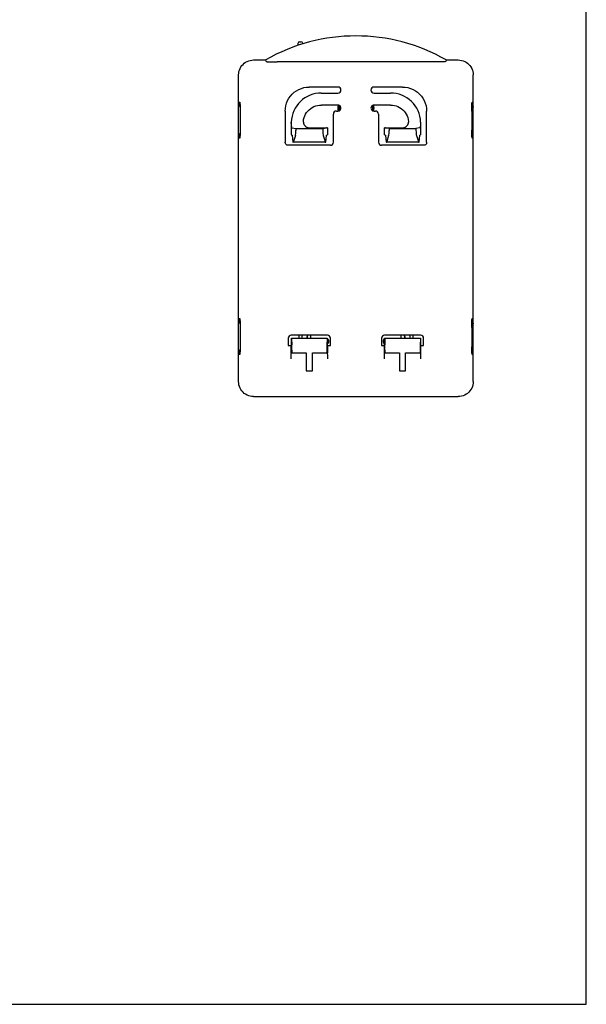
# Model space of a CAD drawing. Header units: inches. Extents: x 0 to 13.8, y 0 to 10.6.
# Tile 27 of 27: x 10 to 13.8, y 0 to 6.4. Entities that reach past the tile are written whole.
import ezdxf

# ---------------------------------------------------------------- set-up
doc = ezdxf.new("R2010")
doc.units = ezdxf.units.IN
doc.header["$LTSCALE"] = 0.75625
doc.header["$MEASUREMENT"] = 0
doc.layers.get('0').update_dxf_attribs({"linetype": 'CONTINUOUS'})

msp = doc.modelspace()

# ---------------------------------------------------------------- linework, layer by layer
at = {"color": 7, "linetype": 'Continuous'}
for p, q in [((13.75, 0), (13.75, 10.625)), ((11.8626, 6.292), (11.8621, 6.2793)), ((11.8744, 6.3034), (11.8831, 6.3034)), ((11.895, 6.2893), (11.8949, 6.292)), ((11.5735, 6.1846), (11.6523, 6.1846)), ((11.6551, 6.1742), (11.6523, 6.1846)), ((11.6774, 6.1728), (11.6845, 6.1726)), ((11.6845, 6.1726), (11.6931, 6.1725)), ((11.6931, 6.1725), (11.7087, 6.1724)), ((11.7087, 6.1724), (11.7279, 6.1724)), ((12.771, 6.1724), (11.7279, 6.1724)), ((12.7878, 6.1725), (12.771, 6.1724)), ((12.7971, 6.1726), (12.7878, 6.1725)), ((12.805, 6.1727), (12.7971, 6.1726)), ((12.8115, 6.1728), (12.805, 6.1727)), ((12.8168, 6.173), (12.8115, 6.1728)), ((12.8334, 6.1846), (12.8307, 6.1742)), ((12.8334, 6.1846), (12.9122, 6.1846)), ((11.4752, 4.0783), (11.4752, 6.0862)), ((13.0106, 4.0783), (13.0106, 6.0862)), ((12.1248, 6.0074), (11.9377, 6.0074)), ((12.5481, 6.0074), (12.361, 6.0074)), ((12.0163, 5.9681), (12.1248, 5.9681)), ((12.361, 5.9681), (12.4694, 5.9681)), ((11.4754, 5.8769), (11.4752, 5.8747)), ((11.477, 5.881), (11.476, 5.879)), ((11.4783, 5.8827), (11.477, 5.881)), ((11.4799, 5.8842), (11.4783, 5.8827)), ((11.4793, 5.8836), (11.4793, 5.8893)), ((11.4817, 5.8853), (11.4799, 5.8842)), ((11.48, 5.909), (11.4827, 5.909)), ((12.1248, 5.8893), (12.0164, 5.8893)), ((12.4693, 5.8893), (12.361, 5.8893)), ((13.003, 5.909), (13.0058, 5.909)), ((13.004, 5.8853), (13.0058, 5.8842)), ((13.0058, 5.8842), (13.0074, 5.8828)), ((13.0065, 5.8836), (13.0065, 5.8893)), ((13.0074, 5.8828), (13.0087, 5.8811)), ((13.0087, 5.8811), (13.0098, 5.8791)), ((13.0098, 5.8791), (13.0104, 5.877)), ((13.0104, 5.877), (13.0106, 5.8747)), ((11.4848, 5.8577), (11.4848, 5.7319)), ((11.7803, 5.8501), (11.7803, 5.6453)), ((12.0952, 5.6453), (12.0952, 5.8303)), ((12.1149, 5.85), (12.1248, 5.85)), ((12.361, 5.85), (12.3709, 5.85)), ((12.3905, 5.8303), (12.3905, 5.6453)), ((12.7055, 5.6453), (12.7055, 5.8501)), ((13.001, 5.85), (13.001, 5.7241)), ((11.8197, 5.7763), (11.8197, 5.7752)), ((11.8197, 5.7752), (11.8197, 5.7741)), ((11.8264, 5.7391), (11.8502, 5.7367)), ((11.8987, 5.778), (11.8987, 5.7787)), ((11.8987, 5.778), (11.8989, 5.7756)), ((11.9389, 5.7402), (12.0507, 5.7402)), ((12.0253, 5.7367), (12.0491, 5.7391)), ((12.0559, 5.7397), (12.0507, 5.7402)), ((12.0559, 5.7397), (12.0559, 5.6934)), ((12.4351, 5.7402), (12.4299, 5.7397)), ((12.4299, 5.6934), (12.4299, 5.7397)), ((12.4351, 5.7402), (12.5469, 5.7402)), ((12.4604, 5.7367), (12.4366, 5.7391)), ((12.587, 5.7787), (12.587, 5.778)), ((12.6594, 5.7391), (12.6356, 5.7367)), ((12.666, 5.7763), (12.6661, 5.7746)), ((11.4754, 5.7048), (11.4752, 5.7071)), ((11.476, 5.7027), (11.4754, 5.7048)), ((11.477, 5.7007), (11.476, 5.7027)), ((11.4784, 5.699), (11.477, 5.7007)), ((11.48, 5.6976), (11.4784, 5.699)), ((11.4793, 5.6925), (11.4793, 5.6982)), ((11.4818, 5.6965), (11.48, 5.6976)), ((11.8197, 5.6934), (11.8252, 5.6929)), ((11.8252, 5.6929), (11.8294, 5.6452)), ((11.8467, 5.6891), (11.8345, 5.6506)), ((11.8502, 5.7367), (11.8502, 5.7234)), ((11.8502, 5.7367), (12.0253, 5.7367)), ((12.0253, 5.7367), (12.0253, 5.7234)), ((12.0289, 5.6891), (12.041, 5.6506)), ((12.0462, 5.6452), (12.0503, 5.6929)), ((12.0503, 5.6929), (12.0559, 5.6934)), ((12.4299, 5.6934), (12.4354, 5.6929)), ((12.4354, 5.6929), (12.4396, 5.6452)), ((12.4569, 5.6891), (12.4448, 5.6506)), ((12.4604, 5.7367), (12.4604, 5.7234)), ((12.4604, 5.7367), (12.6356, 5.7367)), ((12.6356, 5.7367), (12.6356, 5.7234)), ((12.6391, 5.6891), (12.6512, 5.6506)), ((12.6564, 5.6452), (12.6606, 5.6929)), ((12.6606, 5.6929), (12.6661, 5.6934)), ((13.004, 5.6965), (13.0059, 5.6977)), ((13.0059, 5.6977), (13.0075, 5.6991)), ((13.0065, 5.6925), (13.0065, 5.6982)), ((13.0075, 5.6991), (13.0088, 5.7008)), ((13.0088, 5.7008), (13.0098, 5.7028)), ((13.0104, 5.7049), (13.0106, 5.7071)), ((11.4827, 5.6728), (11.48, 5.6728)), ((12.0756, 5.6256), (11.7999, 5.6256)), ((11.8294, 5.6452), (11.8314, 5.6456)), ((12.0462, 5.6452), (11.8294, 5.6452)), ((12.0441, 5.6456), (12.0462, 5.6452)), ((12.6858, 5.6256), (12.4102, 5.6256)), ((12.4396, 5.6452), (12.4416, 5.6456)), ((12.6564, 5.6452), (12.4396, 5.6452)), ((12.6544, 5.6456), (12.6564, 5.6452)), ((13.0058, 5.6728), (13.003, 5.6728)), ((11.4754, 4.4596), (11.4752, 4.4574)), ((11.477, 4.4636), (11.476, 4.4617)), ((11.4783, 4.4654), (11.477, 4.4637)), ((11.4799, 4.4668), (11.4783, 4.4654)), ((11.4793, 4.4663), (11.4793, 4.472)), ((11.4817, 4.468), (11.4799, 4.4668)), ((11.48, 4.4917), (11.4827, 4.4917)), ((13.003, 4.4917), (13.0058, 4.4917)), ((13.004, 4.468), (13.0058, 4.4669)), ((13.0058, 4.4669), (13.0074, 4.4655)), ((13.0065, 4.4663), (13.0065, 4.472)), ((13.0074, 4.4655), (13.0087, 4.4638)), ((13.0087, 4.4638), (13.0098, 4.4618)), ((13.0098, 4.4618), (13.0104, 4.4596)), ((13.0104, 4.4596), (13.0106, 4.4574)), ((11.4848, 4.4404), (11.4848, 4.3145)), ((13.001, 4.4326), (13.001, 4.3068)), ((11.8, 4.3618), (11.8, 4.3136)), ((12.0559, 4.3815), (11.8196, 4.3815)), ((11.8204, 4.3143), (11.8206, 4.3618)), ((11.8206, 4.3618), (12.0549, 4.3618)), ((11.8206, 4.3618), (11.8208, 4.3614)), ((11.8211, 4.3564), (11.8223, 4.3179)), ((11.8689, 4.3815), (11.8689, 4.3618)), ((11.8886, 4.3815), (11.8886, 4.3618)), ((11.9476, 4.3618), (11.9476, 4.3815)), ((12.0544, 4.3564), (12.0532, 4.3179)), ((12.0549, 4.3618), (12.0547, 4.3614)), ((12.0549, 4.3618), (12.0551, 4.3143)), ((12.0756, 4.3136), (12.0756, 4.3618)), ((12.4102, 4.3618), (12.4102, 4.3136)), ((12.6662, 4.3815), (12.4298, 4.3815)), ((12.4307, 4.3143), (12.4309, 4.3618)), ((12.4309, 4.3618), (12.6652, 4.3618)), ((12.4309, 4.3618), (12.4311, 4.3614)), ((12.4314, 4.3564), (12.4326, 4.3179)), ((12.5382, 4.3618), (12.5382, 4.3815)), ((12.5972, 4.3618), (12.5972, 4.3815)), ((12.6169, 4.3618), (12.6169, 4.3815)), ((12.6646, 4.3564), (12.6634, 4.3179)), ((12.6652, 4.3618), (12.665, 4.3614)), ((12.6652, 4.3618), (12.6654, 4.3143)), ((12.6858, 4.3136), (12.6858, 4.3618)), ((11.4754, 4.2875), (11.4752, 4.2898)), ((11.476, 4.2854), (11.4754, 4.2875)), ((11.477, 4.2834), (11.476, 4.2854)), ((11.4784, 4.2817), (11.477, 4.2834)), ((11.48, 4.2803), (11.4784, 4.2817)), ((11.4793, 4.2752), (11.4793, 4.2809)), ((11.4818, 4.2792), (11.48, 4.2803)), ((11.8, 4.3136), (11.8197, 4.3136)), ((11.8197, 4.3136), (11.8204, 4.3143)), ((11.8197, 4.2673), (11.8197, 4.3136)), ((11.8203, 4.2673), (11.9181, 4.2673)), ((11.8227, 4.2836), (11.8227, 4.2673)), ((11.9181, 4.2673), (11.9181, 4.1492)), ((11.9575, 4.2673), (12.0552, 4.2673)), ((11.9575, 4.1492), (11.9575, 4.2673)), ((12.0529, 4.2836), (12.0529, 4.2673)), ((12.0559, 4.3136), (12.0551, 4.3143)), ((12.0559, 4.3136), (12.0756, 4.3136)), ((12.0559, 4.3136), (12.0559, 4.2673)), ((12.4102, 4.3136), (12.4299, 4.3136)), ((12.4299, 4.3136), (12.4307, 4.3143)), ((12.4299, 4.2283), (12.4299, 4.3136)), ((12.4306, 4.2673), (12.5283, 4.2673)), ((12.4329, 4.2836), (12.4329, 4.2673)), ((12.5283, 4.2673), (12.5283, 4.1492)), ((12.5677, 4.2673), (12.6654, 4.2673)), ((12.5677, 4.1492), (12.5677, 4.2673)), ((12.6631, 4.2836), (12.6631, 4.2673)), ((12.6661, 4.3136), (12.6654, 4.3143)), ((12.6661, 4.3136), (12.6858, 4.3136)), ((12.6661, 4.3136), (12.6661, 4.2283)), ((13.004, 4.2792), (13.0059, 4.2803)), ((13.0059, 4.2803), (13.0075, 4.2818)), ((13.0065, 4.2752), (13.0065, 4.2809)), ((13.0075, 4.2818), (13.0088, 4.2835)), ((13.0088, 4.2835), (13.0098, 4.2855)), ((13.0104, 4.2876), (13.0106, 4.2898)), ((11.4827, 4.2555), (11.48, 4.2555)), ((11.8197, 4.2283), (11.8197, 4.2404)), ((12.0557, 4.2559), (12.0558, 4.246)), ((12.6659, 4.2559), (12.666, 4.246)), ((12.666, 4.246), (12.6661, 4.2345)), ((13.0058, 4.2555), (13.003, 4.2555)), ((11.9181, 4.1492), (11.9575, 4.1492)), ((12.5283, 4.1492), (12.5677, 4.1492)), ((11.5735, 3.9799), (12.9122, 3.9799)), ((0, 0), (13.75, 0))]:
    msp.add_line(p, q, dxfattribs=at)
for points in [[(11.4752, 6.0862), (11.4758, 6.0973), (11.4776, 6.1081), (11.4807, 6.1187), (11.4849, 6.1289), (11.4903, 6.1386), (11.4966, 6.1476), (11.504, 6.1558), (11.5122, 6.1632), (11.5212, 6.1695), (11.5308, 6.1749), (11.541, 6.1791), (11.5516, 6.1821), (11.5624, 6.184), (11.5735, 6.1846)], [(11.6551, 6.1742), (11.6553, 6.174), (11.6557, 6.1739), (11.6564, 6.1738), (11.6572, 6.1737), (11.6583, 6.1736), (11.6596, 6.1735), (11.661, 6.1734), (11.6627, 6.1733), (11.6646, 6.1732), (11.6667, 6.1731), (11.669, 6.173), (11.6715, 6.1729), (11.6774, 6.1728)], [(12.8307, 6.1742), (12.8305, 6.174), (12.8301, 6.1739), (12.8294, 6.1738), (12.8285, 6.1737), (12.8275, 6.1736), (12.8262, 6.1735), (12.8247, 6.1734), (12.8231, 6.1733), (12.8212, 6.1732), (12.8191, 6.1731), (12.8168, 6.173)], [(12.9122, 6.1846), (12.9233, 6.184), (12.9341, 6.1821), (12.9447, 6.1791), (12.9549, 6.1749), (12.9646, 6.1695), (12.9736, 6.1632), (12.9818, 6.1558), (12.9891, 6.1476), (12.9955, 6.1386), (13.0009, 6.1289), (13.0051, 6.1187), (13.0081, 6.1081), (13.01, 6.0973), (13.0106, 6.0862)], [(11.7803, 5.8501), (11.7813, 5.8678), (11.7842, 5.8851), (11.7891, 5.9021), (11.7959, 5.9184), (11.8044, 5.9338), (11.8146, 5.9482), (11.8264, 5.9614), (11.8395, 5.9731), (11.8539, 5.9833), (11.8694, 5.9919), (11.8857, 5.9986), (11.9026, 6.0035), (11.9199, 6.0064), (11.9377, 6.0074)], [(12.5481, 6.0074), (12.5658, 6.0064), (12.5831, 6.0035), (12.6001, 5.9986), (12.6164, 5.9919), (12.6319, 5.9833), (12.6463, 5.9731), (12.6594, 5.9613), (12.6712, 5.9482), (12.6814, 5.9338), (12.6899, 5.9184), (12.6966, 5.9021), (12.7015, 5.8851), (12.7045, 5.8678), (12.7055, 5.8501)], [(12.0163, 5.9681), (11.9974, 5.9671), (11.9788, 5.9645), (11.9605, 5.96), (11.9427, 5.9537), (11.9255, 5.9458), (11.9092, 5.9363), (11.8939, 5.9253), (11.8797, 5.9128), (11.8668, 5.899), (11.8552, 5.8841), (11.8452, 5.8681), (11.8367, 5.8513), (11.8298, 5.8337), (11.8247, 5.8155), (11.8213, 5.797), (11.8197, 5.778)], [(12.666, 5.778), (12.6644, 5.797), (12.6611, 5.8155), (12.656, 5.8337), (12.6491, 5.8513), (12.6406, 5.8681), (12.6306, 5.8841), (12.619, 5.899), (12.6061, 5.9128), (12.5919, 5.9253), (12.5766, 5.9363), (12.5602, 5.9458), (12.5431, 5.9537), (12.5253, 5.96), (12.5069, 5.9645), (12.4884, 5.9671), (12.4694, 5.9681)], [(11.476, 5.879), (11.4754, 5.877), (11.4754, 5.877)], [(11.4844, 5.8862), (11.4838, 5.8861), (11.4818, 5.8853)], [(11.4827, 5.909), (11.483, 5.9085), (11.4833, 5.907), (11.4835, 5.9045), (11.4838, 5.9011), (11.484, 5.8968), (11.4842, 5.8917), (11.4844, 5.8859), (11.4845, 5.8795), (11.4846, 5.8726), (11.4847, 5.8652), (11.4848, 5.8577)], [(11.8989, 5.7823), (11.9007, 5.7947), (11.9038, 5.8067), (11.9082, 5.8184), (11.9137, 5.8295), (11.9204, 5.84), (11.9282, 5.8497), (11.937, 5.8586), (11.9466, 5.8665), (11.957, 5.8733), (11.9681, 5.879), (11.9797, 5.8835), (11.9917, 5.8867), (12.0039, 5.8887), (12.0164, 5.8893)], [(12.4693, 5.8893), (12.4818, 5.8887), (12.4941, 5.8867), (12.5061, 5.8835), (12.5177, 5.879), (12.5288, 5.8733), (12.5392, 5.8665), (12.5488, 5.8586), (12.5576, 5.8497), (12.5653, 5.84), (12.572, 5.8295), (12.5776, 5.8184), (12.5819, 5.8067), (12.585, 5.7947), (12.5869, 5.7823)], [(13.001, 5.85), (13.001, 5.8577), (13.0011, 5.8652), (13.0011, 5.8726), (13.0013, 5.8795), (13.0014, 5.8859), (13.0016, 5.8917), (13.0018, 5.8968), (13.002, 5.9011), (13.0023, 5.9045), (13.0025, 5.907), (13.0028, 5.9085), (13.003, 5.909)], [(13.0014, 5.8862), (13.002, 5.8861), (13.004, 5.8853)], [(11.8198, 5.778), (11.8198, 5.7775), (11.8197, 5.7763)], [(11.8264, 5.7391), (11.8254, 5.7396), (11.8244, 5.7409), (11.8235, 5.7431), (11.8226, 5.7459), (11.8218, 5.7496), (11.8211, 5.7538), (11.8206, 5.7586), (11.8201, 5.7637), (11.8198, 5.7691), (11.8197, 5.7746)], [(11.8197, 5.7741), (11.8197, 5.7735), (11.8197, 5.7729), (11.8197, 5.6934)], [(11.8987, 5.7787), (11.8987, 5.7793), (11.8988, 5.7799), (11.8988, 5.7805), (11.8988, 5.7811)], [(11.8988, 5.7811), (11.8989, 5.7817), (11.8989, 5.7823)], [(11.8989, 5.7756), (11.8991, 5.7732), (11.8996, 5.7709), (11.9001, 5.7686), (11.9009, 5.7662), (11.9018, 5.7638), (11.9029, 5.7614), (11.9043, 5.7591), (11.9059, 5.7567), (11.9076, 5.7545), (11.9095, 5.7524), (11.9115, 5.7505), (11.9134, 5.7489), (11.9154, 5.7475), (11.9172, 5.7463), (11.9189, 5.7453), (11.9206, 5.7444), (11.9223, 5.7436), (11.9239, 5.743), (11.9255, 5.7424), (11.927, 5.742), (11.9284, 5.7416), (11.9299, 5.7412), (11.9313, 5.7409), (11.9326, 5.7407), (11.934, 5.7405), (11.9353, 5.7404), (11.9365, 5.7403), (11.9377, 5.7403), (11.9389, 5.7402)], [(12.5469, 5.7402), (12.548, 5.7403), (12.5492, 5.7403), (12.5505, 5.7404), (12.5518, 5.7405), (12.5532, 5.7407), (12.5545, 5.7409), (12.5559, 5.7412), (12.5573, 5.7416), (12.5588, 5.742), (12.5603, 5.7424), (12.5619, 5.743), (12.5635, 5.7436), (12.5651, 5.7444), (12.5668, 5.7453), (12.5686, 5.7463), (12.5704, 5.7475), (12.5724, 5.7489), (12.5743, 5.7505), (12.5763, 5.7524), (12.5782, 5.7545), (12.5799, 5.7567), (12.5815, 5.7591), (12.5828, 5.7614), (12.584, 5.7638), (12.5849, 5.7662), (12.5856, 5.7686), (12.5862, 5.7709), (12.5866, 5.7732), (12.5869, 5.7756), (12.587, 5.778)], [(12.5869, 5.7823), (12.5869, 5.7817), (12.587, 5.7811), (12.587, 5.7805), (12.587, 5.7799), (12.587, 5.7793), (12.587, 5.7787)], [(12.6661, 5.7746), (12.6659, 5.769), (12.6656, 5.7636), (12.6652, 5.7585), (12.6646, 5.7537), (12.6639, 5.7496), (12.6632, 5.746), (12.6623, 5.7431), (12.6614, 5.7409), (12.6604, 5.7396), (12.6594, 5.7391)], [(12.666, 5.778), (12.666, 5.7775), (12.666, 5.7769), (12.666, 5.7763)], [(12.6661, 5.7746), (12.6661, 5.7741), (12.6661, 5.7735)], [(12.6661, 5.7735), (12.6661, 5.7718), (12.6661, 5.6934)], [(11.4844, 5.6956), (11.4838, 5.6957), (11.4818, 5.6965)], [(11.4848, 5.7318), (11.4848, 5.7241), (11.4847, 5.7166), (11.4846, 5.7093), (11.4845, 5.7023), (11.4844, 5.6959), (11.4842, 5.6901), (11.484, 5.685), (11.4838, 5.6807), (11.4835, 5.6773), (11.4833, 5.6748), (11.483, 5.6733), (11.4827, 5.6728)], [(13.003, 5.6728), (13.0028, 5.6733), (13.0025, 5.6748), (13.0023, 5.6773), (13.002, 5.6807), (13.0018, 5.685), (13.0016, 5.6901), (13.0014, 5.6959), (13.0013, 5.7023), (13.0011, 5.7093), (13.0011, 5.7166), (13.001, 5.7241)], [(13.0014, 5.6956), (13.002, 5.6957), (13.004, 5.6965)], [(13.0098, 5.7028), (13.0104, 5.7049), (13.0104, 5.7049)], [(11.7999, 5.6256), (11.7968, 5.6258), (11.7938, 5.6265), (11.7911, 5.6276), (11.7885, 5.6292), (11.786, 5.6314), (11.7839, 5.6339), (11.7823, 5.6365), (11.7812, 5.6392), (11.7805, 5.6421), (11.7803, 5.6453)], [(12.7055, 5.6453), (12.7052, 5.6421), (12.7045, 5.6391), (12.7034, 5.6363), (12.7018, 5.6338), (12.6996, 5.6313), (12.6971, 5.6291), (12.6946, 5.6276), (12.6918, 5.6265), (12.6889, 5.6258), (12.6858, 5.6256)], [(11.476, 4.4617), (11.4754, 4.4596), (11.4754, 4.4596)], [(11.4844, 4.4689), (11.4838, 4.4688), (11.4818, 4.468)], [(11.4827, 4.4917), (11.483, 4.4912), (11.4833, 4.4897), (11.4835, 4.4872), (11.4838, 4.4838), (11.484, 4.4795), (11.4842, 4.4744), (11.4844, 4.4686), (11.4845, 4.4622), (11.4846, 4.4552), (11.4847, 4.4479), (11.4848, 4.4404)], [(13.001, 4.4326), (13.001, 4.4404), (13.0011, 4.4479), (13.0011, 4.4552), (13.0013, 4.4622), (13.0014, 4.4686), (13.0016, 4.4744), (13.0018, 4.4795), (13.002, 4.4838), (13.0023, 4.4872), (13.0025, 4.4897), (13.0028, 4.4912), (13.003, 4.4917)], [(13.0014, 4.4689), (13.002, 4.4688), (13.004, 4.468)], [(11.4844, 4.2783), (11.4838, 4.2784), (11.4818, 4.2792)], [(11.4848, 4.3145), (11.4848, 4.3068), (11.4847, 4.2992), (11.4846, 4.2919), (11.4845, 4.285), (11.4844, 4.2786), (11.4842, 4.2728), (11.484, 4.2677), (11.4838, 4.2634), (11.4835, 4.26), (11.4833, 4.2575), (11.483, 4.256), (11.4827, 4.2555)], [(11.8197, 4.2404), (11.8198, 4.2512), (11.8199, 4.2559), (11.8199, 4.2598), (11.82, 4.263), (11.8201, 4.2654), (11.8202, 4.2668), (11.8203, 4.2673)], [(12.0552, 4.2673), (12.0553, 4.2668), (12.0554, 4.2654)], [(12.0554, 4.2654), (12.0555, 4.263), (12.0556, 4.2598), (12.0557, 4.2559)], [(12.4299, 4.2404), (12.43, 4.2512), (12.4301, 4.2559), (12.4302, 4.2598), (12.4303, 4.263), (12.4304, 4.2654), (12.4305, 4.2668), (12.4306, 4.2673)], [(12.6654, 4.2673), (12.6655, 4.2668), (12.6656, 4.2654)], [(12.6656, 4.2654), (12.6657, 4.263), (12.6658, 4.2598), (12.6659, 4.2559)], [(13.003, 4.2555), (13.0028, 4.256), (13.0025, 4.2575), (13.0023, 4.26), (13.002, 4.2634), (13.0018, 4.2677), (13.0016, 4.2728), (13.0014, 4.2786), (13.0013, 4.285), (13.0011, 4.2919), (13.0011, 4.2992), (13.001, 4.3068)], [(13.0014, 4.2783), (13.002, 4.2784), (13.004, 4.2792)], [(13.0098, 4.2855), (13.0104, 4.2875), (13.0104, 4.2875)], [(12.0558, 4.246), (12.0559, 4.2345), (12.0559, 4.2283)], [(11.5735, 3.9799), (11.5624, 3.9805), (11.5516, 3.9824), (11.541, 3.9854), (11.5308, 3.9896), (11.5212, 3.995), (11.5122, 4.0013), (11.504, 4.0087), (11.4966, 4.0169), (11.4902, 4.0259), (11.4849, 4.0356), (11.4807, 4.0458), (11.4776, 4.0564), (11.4758, 4.0672), (11.4752, 4.0783)], [(13.0106, 4.0783), (13.01, 4.0672), (13.0081, 4.0563), (13.0051, 4.0457), (13.0009, 4.0356), (12.9955, 4.0259), (12.9891, 4.0169), (12.9818, 4.0087), (12.9736, 4.0013), (12.9646, 3.995), (12.9549, 3.9896), (12.9447, 3.9854), (12.9341, 3.9824), (12.9233, 3.9805), (12.9122, 3.9799)]]:
    msp.add_lwpolyline(points, dxfattribs=at)
for centre, radius, start, end in [((12.2429, 5.1561), 1.186, 60.13717, 119.86283), ((11.8744, 6.2916), 0.0118, 90, 178), ((11.8831, 6.2916), 0.0118, 2, 90), ((12.1248, 5.9878), 0.0197, 270.00019, 90), ((12.361, 5.9878), 0.0197, 90, 269.99981), ((12.1248, 5.8696), 0.0197, 269.99997, 90), ((12.2429, 5.8696), 0.1181, 170.47208, 189.46648), ((12.2429, 5.8696), 0.1105, 170.94864, 189.05043), ((12.361, 5.8696), 0.0197, 90, 270.00003), ((12.2429, 5.8696), 0.1105, 350.94868, 9.05047), ((12.2429, 5.8696), 0.1181, 350.40105, 9.46648), ((12.9988, 5.8747), 0.0118, 59.56529, 63.82367), ((12.9988, 5.8747), 0.0118, 36.86277, 48.47567), ((12.9988, 5.8747), 0.0118, 15.07108, 32.28619), ((11.487, 5.7071), 0.0118, 195.07103, 212.28619), ((11.487, 5.7071), 0.0118, 216.86274, 228.47563), ((11.487, 5.7071), 0.0118, 239.56526, 243.82367), ((12.9988, 4.4574), 0.0118, 59.56529, 63.82367), ((12.9988, 4.4574), 0.0118, 36.86277, 48.47567), ((12.9988, 4.4574), 0.0118, 15.07108, 32.28619), ((12.046, 4.3421), 0.128, 162.06454, 171.1288), ((12.046, 4.3421), 0.1258, 161.74235, 170.9722), ((12.046, 4.3421), 0.0197, 297.43706, 63.07032), ((12.4397, 4.3421), 0.0197, 116.92921, 242.56365), ((12.4397, 4.3421), 0.1258, 9.0278, 18.25765), ((12.4397, 4.3421), 0.128, 8.8712, 17.93546), ((11.487, 4.2898), 0.0118, 195.07103, 212.28619), ((11.487, 4.2898), 0.0118, 216.86274, 228.47563), ((11.487, 4.2898), 0.0118, 239.56526, 243.82367)]:
    msp.add_arc(centre, radius, start, end, dxfattribs=at)
for centre, major_axis, ratio, start_param, end_param in [((11.48, 5.8893), (0, 0.0197), 0.034921, 0, 1.570796), ((13.0058, 5.8893), (0, 0.0197), 0.034921, -1.570796, 0), ((12.1149, 5.8303), (-0.0139, 0.0139), 0.998783, -0.784789, 0.784789), ((12.3708, 5.8303), (0.0139, 0.0139), 0.998783, -0.784789, 0.784789), ((12.049, 5.778), (0, 0.039), 0.176327, -3.124139, -2.894056), ((12.4368, 5.778), (0, 0.039), 0.176327, -3.389129, -3.159046), ((11.48, 5.6925), (0, 0.0197), 0.034921, -4.712389, -3.141593), ((11.8433, 5.7234), (0, 0.0394), 0.176327, -2.631104, -1.570796), ((12.0323, 5.7234), (0, 0.0394), 0.176327, -4.712389, -3.652081), ((12.4535, 5.7234), (0, 0.0394), 0.176327, -2.631104, -1.570796), ((12.6425, 5.7234), (0, 0.0394), 0.176327, 1.570796, 2.631104), ((13.0058, 5.6925), (0, 0.0197), 0.034921, -3.141593, -1.570796), ((11.8312, 5.685), (0, 0.0394), 0.176327, -3.106686, -2.631104), ((12.0444, 5.685), (0, 0.0394), 0.176327, -3.652081, -3.176499), ((12.0756, 5.6453), (-0.0073, 0.0184), 0.995592, -3.519844, -1.95209), ((12.4102, 5.6453), (0.0073, 0.0184), 0.995592, -4.331096, -2.763341), ((12.4414, 5.685), (0, 0.0394), 0.176327, -3.106686, -2.631104), ((12.6546, 5.685), (0, 0.0394), 0.176327, -3.652081, -3.176499), ((11.48, 4.472), (0, 0.0197), 0.034921, 0, 1.570796), ((13.0058, 4.472), (0, 0.0197), 0.034921, -1.570796, 0), ((11.8197, 4.3617), (-0.0073, 0.0184), 0.995592, -0.378252, 1.189503), ((11.8208, 4.322), (0, 0.0394), 0.017455, -0.510488, -0.034907), ((12.0547, 4.322), (0, 0.0394), 0.017455, 0.034907, 0.510488), ((12.0559, 4.3617), (0.0073, 0.0184), 0.995592, -1.189503, 0.378252), ((12.4299, 4.3617), (-0.0073, 0.0184), 0.995592, -0.378252, 1.189503), ((12.431, 4.322), (0, 0.0394), 0.017455, -0.510488, -0.034907), ((12.665, 4.322), (0, 0.0394), 0.017455, 0.034907, 0.510488), ((12.6661, 4.3617), (0.0073, 0.0184), 0.995592, -1.189503, 0.378252), ((11.48, 4.2752), (0, 0.0197), 0.034921, -4.712389, -3.141593), ((11.822, 4.2836), (0, 0.0394), 0.017455, -1.570796, -0.510488), ((12.0535, 4.2836), (0, 0.0394), 0.017455, 0.510488, 1.570796), ((12.4322, 4.2836), (0, 0.0394), 0.017455, -1.570796, -0.510488), ((12.6638, 4.2836), (0, 0.0394), 0.017455, 0.510488, 1.570796), ((13.0058, 4.2752), (0, 0.0197), 0.034921, -3.141593, -1.570796)]:
    msp.add_ellipse(centre, major_axis=major_axis, ratio=ratio, start_param=start_param, end_param=end_param, dxfattribs=at)

doc.saveas('drawing.dxf')
